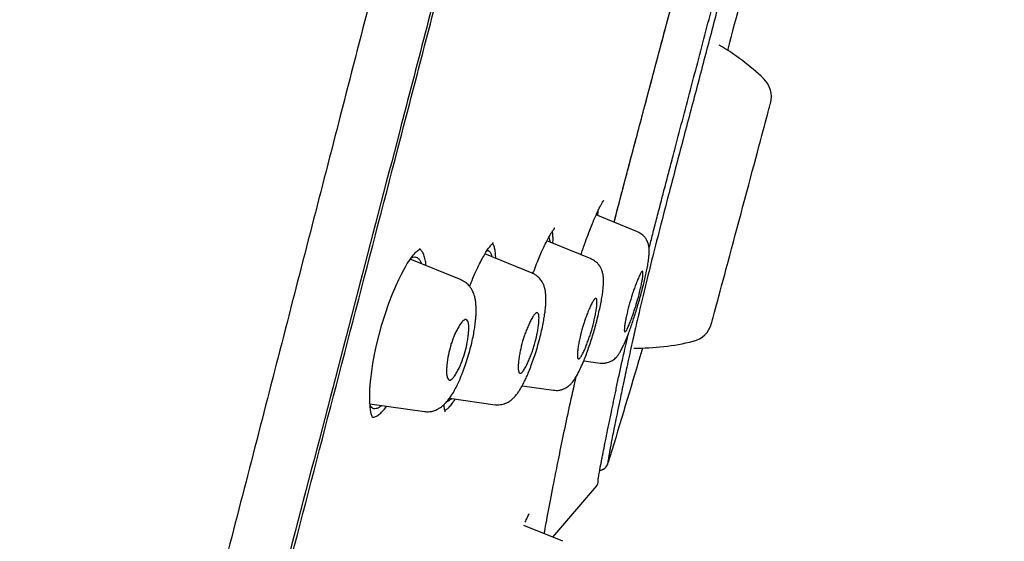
# Model space of a CAD drawing. Header units: millimetres. Extents: x 8 to 1894, y 12 to 2723.
# Tile 113 of 152: x 1461 to 1489, y 1819 to 1834. Entities that reach past the tile are written whole.
import ezdxf

# ---------------------------------------------------------------- set-up
doc = ezdxf.new("R2010")
doc.units = ezdxf.units.MM

msp = doc.modelspace()

# ---------------------------------------------------------------- linework, layer by layer
at = {"color": 7, "linetype": 'Continuous', "lineweight": 30}
for p, q in [((1480.407, 1833.357), (1480.406, 1833.357)), ((1478.269, 1827.55), (1477.084, 1828.029)), ((1476.939, 1826.775), (1475.675, 1827.286)), ((1472.049, 1827.059), (1472.054, 1827.042)), ((1473.219, 1826.174), (1471.764, 1826.762)), ((1475.258, 1826.367), (1473.905, 1826.914)), ((1476.73, 1823.857), (1477.197, 1823.792)), ((1474.968, 1823.143), (1475.869, 1823.016)), ((1472.89, 1822.789), (1474.197, 1822.605)), ((1470.613, 1822.627), (1472.175, 1822.407)), ((1475.848, 1818.816), (1477.102, 1820.285)), ((1476.133, 1818.701), (1475.016, 1819.152)), ((1476.133, 1818.701), (1475.848, 1818.816))]:
    msp.add_line(p, q, dxfattribs=at)
at = {"color": 7, "linetype": 'Continuous', "lineweight": 30, "flags": 128}
for points in [[(1480.387, 1824.931), (1480.389, 1824.938), (1480.395, 1824.958), (1480.404, 1824.991), (1480.416, 1825.038), (1480.432, 1825.098), (1480.452, 1825.17), (1480.474, 1825.255), (1480.5, 1825.352), (1480.529, 1825.461), (1480.562, 1825.581), (1480.597, 1825.711), (1480.634, 1825.852), (1480.674, 1826.002), (1480.717, 1826.161), (1480.762, 1826.329), (1480.809, 1826.503), (1480.857, 1826.685), (1480.908, 1826.872), (1480.959, 1827.065), (1481.012, 1827.262), (1481.066, 1827.462), (1481.12, 1827.665), (1481.175, 1827.87), (1481.23, 1828.076), (1481.285, 1828.281), (1481.34, 1828.486), (1481.394, 1828.689), (1481.448, 1828.89), (1481.501, 1829.086), (1481.552, 1829.279), (1481.603, 1829.466), (1481.651, 1829.648), (1481.698, 1829.823), (1481.743, 1829.99), (1481.786, 1830.149), (1481.826, 1830.299), (1481.864, 1830.44), (1481.899, 1830.57), (1481.931, 1830.69), (1481.96, 1830.799), (1481.986, 1830.896), (1482.008, 1830.981), (1482.028, 1831.053), (1482.044, 1831.113), (1482.056, 1831.16), (1482.065, 1831.193), (1482.071, 1831.214), (1482.073, 1831.22)], [(1480.387, 1824.931), (1480.389, 1824.938), (1480.395, 1824.958), (1480.404, 1824.991), (1480.416, 1825.038), (1480.432, 1825.098), (1480.452, 1825.17), (1480.474, 1825.255), (1480.5, 1825.352), (1480.529, 1825.461), (1480.562, 1825.581), (1480.597, 1825.711), (1480.634, 1825.852), (1480.674, 1826.002), (1480.717, 1826.161), (1480.762, 1826.329), (1480.809, 1826.503), (1480.857, 1826.685), (1480.908, 1826.872), (1480.959, 1827.065), (1481.012, 1827.262), (1481.066, 1827.462), (1481.12, 1827.665), (1481.175, 1827.87), (1481.23, 1828.076), (1481.285, 1828.281), (1481.34, 1828.486), (1481.394, 1828.689), (1481.448, 1828.89), (1481.501, 1829.086), (1481.552, 1829.279), (1481.603, 1829.466), (1481.651, 1829.648), (1481.698, 1829.823), (1481.743, 1829.99), (1481.786, 1830.149), (1481.826, 1830.299), (1481.864, 1830.44), (1481.899, 1830.57), (1481.931, 1830.69), (1481.96, 1830.799), (1481.986, 1830.896), (1482.008, 1830.981), (1482.028, 1831.053), (1482.044, 1831.113), (1482.056, 1831.16), (1482.065, 1831.193), (1482.071, 1831.214), (1482.073, 1831.22)], [(1470.691, 1822.235), (1470.69, 1822.237), (1470.683, 1822.252), (1470.675, 1822.27), (1470.651, 1822.345), (1470.63, 1822.452), (1470.617, 1822.561), (1470.61, 1822.675), (1470.608, 1822.779), (1470.608, 1822.867), (1470.61, 1822.936), (1470.614, 1823.034), (1470.623, 1823.168), (1470.64, 1823.343), (1470.666, 1823.553), (1470.701, 1823.785), (1470.747, 1824.038), (1470.804, 1824.309), (1470.874, 1824.598), (1470.957, 1824.9), (1471.054, 1825.21), (1471.157, 1825.509), (1471.257, 1825.77), (1471.351, 1825.994), (1471.436, 1826.182), (1471.512, 1826.337), (1471.579, 1826.462), (1471.628, 1826.55), (1471.683, 1826.64), (1471.742, 1826.73), (1471.803, 1826.817), (1471.858, 1826.887), (1471.887, 1826.921), (1471.912, 1826.948), (1471.934, 1826.972), (1471.962, 1826.998), (1471.991, 1827.025), (1472.018, 1827.046), (1472.037, 1827.059), (1472.049, 1827.059), (1472.049, 1827.059)]]:
    msp.add_lwpolyline(points, dxfattribs=at)
at = {"color": 7, "linetype": 'Continuous', "lineweight": 30}
for centre, radius, start, end in [((1477.144, 1826.968), 6.854, 46.3666, 59.6665), ((1481.376, 1831.407), 0.721, 345, 46.3666), ((1479.691, 1825.118), 0.721, 283.6334, 345), ((1478.245, 1831.078), 6.854, 269.3115, 283.6334), ((1477.136, 1821.017), 0.3, 280.1309, 343.1754), ((1476.941, 1820.405), 0.2, 319.527, 3.4047)]:
    msp.add_arc(centre, radius, start, end, dxfattribs=at)
for points, knots in [([(1487.4, 1899.426), (1487.399, 1899.423), (1487.398, 1899.418), (1487.357, 1899.29), (1487.264, 1898.968), (1487.108, 1898.4), (1486.882, 1897.573), (1486.585, 1896.491), (1486.211, 1895.12), (1485.797, 1893.6), (1485.363, 1891.997), (1484.933, 1890.4), (1484.437, 1888.545), (1483.871, 1886.4), (1483.247, 1883.984), (1482.54, 1881.22), (1481.758, 1878.144), (1480.913, 1874.799), (1480.06, 1871.415), (1479.204, 1868.018), (1478.067, 1863.495), (1476.639, 1857.838), (1474.924, 1851.061), (1473.207, 1844.312), (1471.492, 1837.582), (1469.8, 1831.001), (1468.137, 1824.548), (1466.504, 1818.223), (1465.095, 1812.764), (1463.913, 1808.18), (1462.956, 1804.467), (1462.004, 1800.765), (1461.389, 1798.364), (1461.08, 1797.158)], [0, 0, 0, 0, 0.030104, 0.061035, 0.09217, 0.123409, 0.154679, 0.185995, 0.217455, 0.249147, 0.270468, 0.291994, 0.313775, 0.335843, 0.357877, 0.379688, 0.405541, 0.431088, 0.456365, 0.481427, 0.506312, 0.555772, 0.604988, 0.653967, 0.702726, 0.751547, 0.797345, 0.843352, 0.889543, 0.91688, 0.944369, 0.972053, 1, 1, 1, 1]), ([(1471.685, 1898.901), (1471.142, 1897.841), (1469.961, 1895.539), (1468.183, 1891.973), (1466.342, 1888.204), (1464.537, 1884.416), (1462.767, 1880.609), (1461.036, 1876.787), (1459.463, 1873.222), (1458.041, 1869.917), (1456.762, 1866.88), (1455.509, 1863.831), (1454.282, 1860.774), (1453.081, 1857.705), (1451.905, 1854.625), (1450.94, 1852.025), (1450.172, 1849.915), (1449.592, 1848.295), (1449.097, 1846.893), (1448.689, 1845.721), (1448.368, 1844.794), (1448.057, 1843.886), (1447.609, 1842.565), (1447.026, 1840.822), (1446.318, 1838.655), (1445.547, 1836.24), (1444.719, 1833.574), (1443.841, 1830.654), (1442.99, 1827.725), (1442.115, 1824.601), (1441.227, 1821.281), (1440.539, 1818.624), (1440.179, 1817.131), (1440.102, 1816.815)], [0, 0, 0, 0, 0.04053, 0.088045, 0.135595, 0.183282, 0.230864, 0.278465, 0.326058, 0.363494, 0.400885, 0.438222, 0.475671, 0.512992, 0.550367, 0.587873, 0.607366, 0.626802, 0.646436, 0.657945, 0.669039, 0.679817, 0.690625, 0.716501, 0.742365, 0.768208, 0.802768, 0.837361, 0.871979, 0.90659, 0.947748, 0.988943, 1, 1, 1, 1]), ([(1488.761, 1897.5), (1488.76, 1897.497), (1488.759, 1897.491), (1488.721, 1897.359), (1488.631, 1897.034), (1488.492, 1896.506), (1488.31, 1895.816), (1488.098, 1895.019), (1487.84, 1894.052), (1487.533, 1892.895), (1487.189, 1891.601), (1486.812, 1890.178), (1486.407, 1888.646), (1485.984, 1887.037), (1485.556, 1885.39), (1485.139, 1883.763), (1484.693, 1882.017), (1484.174, 1879.972), (1483.577, 1877.621), (1482.905, 1874.969), (1482.219, 1872.261), (1481.522, 1869.517), (1480.819, 1866.75), (1479.876, 1863.045), (1478.687, 1858.392), (1477.252, 1852.796), (1475.812, 1847.199), (1474.367, 1841.607), (1472.92, 1836.018), (1471.542, 1830.727), (1470.24, 1825.732), (1469.013, 1821.034), (1467.786, 1816.341), (1466.714, 1812.242), (1465.797, 1808.738), (1465.036, 1805.824), (1464.281, 1802.934), (1463.535, 1800.071), (1463.054, 1798.211), (1462.813, 1797.28)], [0, 0, 0, 0, 0.028657, 0.059931, 0.091243, 0.122575, 0.147653, 0.172734, 0.197819, 0.222923, 0.248054, 0.269019, 0.29001, 0.311027, 0.326807, 0.342593, 0.358374, 0.374143, 0.395141, 0.416114, 0.437061, 0.457985, 0.478885, 0.499763, 0.541481, 0.58316, 0.624802, 0.666395, 0.707959, 0.749543, 0.784513, 0.81951, 0.85453, 0.889572, 0.911613, 0.933673, 0.955754, 0.977859, 1, 1, 1, 1]), ([(1462.978, 1797.357), (1463.261, 1798.477), (1463.835, 1800.747), (1464.746, 1804.29), (1465.679, 1807.904), (1466.629, 1811.558), (1467.687, 1815.624), (1468.856, 1820.109), (1470.134, 1825.008), (1471.57, 1830.525), (1473.161, 1836.647), (1474.892, 1843.369), (1476.616, 1850.091), (1478.335, 1856.809), (1479.759, 1862.4), (1480.893, 1866.856), (1481.741, 1870.182), (1482.578, 1873.461), (1483.396, 1876.663), (1484.143, 1879.572), (1484.808, 1882.153), (1485.388, 1884.391), (1485.915, 1886.399), (1486.382, 1888.156), (1486.792, 1889.69), (1487.209, 1891.248), (1487.609, 1892.741), (1487.97, 1894.084), (1488.256, 1895.147), (1488.495, 1896.043), (1488.664, 1896.677), (1488.744, 1896.947), (1488.748, 1896.962), (1488.75, 1896.968)], [0, 0, 0, 0, 0.027138, 0.055003, 0.08282, 0.110676, 0.138617, 0.175382, 0.212333, 0.24942, 0.300022, 0.350603, 0.401162, 0.451703, 0.502314, 0.527759, 0.553282, 0.578767, 0.604175, 0.629695, 0.651006, 0.672223, 0.693523, 0.714853, 0.736105, 0.757346, 0.789248, 0.820987, 0.852367, 0.883608, 0.925248, 0.967075, 1, 1, 1, 1]), ([(1483.4, 1845.45), (1483.374, 1845.35), (1483.271, 1844.944), (1483.083, 1844.181), (1482.84, 1843.18), (1482.554, 1841.991), (1482.226, 1840.624), (1481.853, 1839.084), (1481.476, 1837.544), (1481.091, 1836.004), (1480.697, 1834.467), (1480.296, 1832.932), (1479.893, 1831.402), (1479.535, 1830.049), (1479.226, 1828.876), (1478.968, 1827.886), (1478.743, 1827.005), (1478.554, 1826.247), (1478.398, 1825.605), (1478.257, 1825.007), (1478.12, 1824.403), (1477.991, 1823.815), (1477.87, 1823.25), (1477.75, 1822.669), (1477.632, 1822.097), (1477.536, 1821.62), (1477.473, 1821.29), (1477.437, 1821.084), (1477.421, 1820.972), (1477.421, 1820.932), (1477.422, 1820.931), (1477.423, 1820.931)], [0, 0, 0, 0, 0.00983, 0.039785, 0.069861, 0.10001, 0.14508, 0.190053, 0.235029, 0.280024, 0.325073, 0.370116, 0.415035, 0.459828, 0.48984, 0.51995, 0.549953, 0.572451, 0.595008, 0.617579, 0.640115, 0.670155, 0.70029, 0.730429, 0.77551, 0.8207, 0.856743, 0.892518, 0.928248, 0.964075, 1, 1, 1, 1]), ([(1482.389, 1838.724), (1482.387, 1838.718), (1482.146, 1837.712), (1481.634, 1835.713), (1481.104, 1833.726), (1480.839, 1832.733)], [0, 0, 0, 0, 0.00293, 0.50177, 1, 1, 1, 1]), ([(1478.597, 1827.066), (1478.607, 1827.106), (1478.634, 1827.21), (1478.678, 1827.383), (1478.73, 1827.588), (1478.785, 1827.802), (1478.843, 1828.024), (1478.925, 1828.341), (1479.031, 1828.749), (1479.159, 1829.239), (1479.322, 1829.858), (1479.521, 1830.61), (1479.756, 1831.501), (1479.991, 1832.392), (1480.226, 1833.286), (1480.41, 1833.992), (1480.515, 1834.4), (1480.543, 1834.509)], [0, 0, 0, 0, 0.0169447, 0.0445635, 0.0734213, 0.1032232, 0.1339664, 0.1656449, 0.2339972, 0.3005612, 0.364579, 0.483538, 0.6016329, 0.7198924, 0.8382368, 0.9566418, 1, 1, 1, 1]), ([(1477.599, 1827.821), (1477.621, 1827.908), (1477.707, 1828.239), (1477.86, 1828.822), (1478.056, 1829.565), (1478.254, 1830.311), (1478.452, 1831.058), (1478.672, 1831.884), (1478.913, 1832.789), (1479.13, 1833.604), (1479.258, 1834.091), (1479.3, 1834.251)], [0, 0, 0, 0, 0.042067, 0.159083, 0.275505, 0.391504, 0.507302, 0.623024, 0.774578, 0.926226, 1, 1, 1, 1]), ([(1477.6, 1827.82), (1477.606, 1827.842), (1477.713, 1828.26), (1477.986, 1829.298), (1478.418, 1830.927), (1478.878, 1832.649), (1479.171, 1833.758), (1479.302, 1834.251)], [0, 0, 0, 0, 0.010705, 0.202478, 0.487626, 0.771976, 1, 1, 1, 1]), ([(1476.653, 1826.891), (1476.669, 1826.94), (1476.719, 1827.092), (1476.804, 1827.331), (1476.897, 1827.58), (1476.978, 1827.785), (1477.049, 1827.953), (1477.116, 1828.102), (1477.176, 1828.226), (1477.227, 1828.326), (1477.268, 1828.398), (1477.297, 1828.444), (1477.304, 1828.452), (1477.307, 1828.456)], [0, 0, 0, 0, 0.054299, 0.169475, 0.285057, 0.372236, 0.459979, 0.548497, 0.637918, 0.727998, 0.818488, 0.909188, 1, 1, 1, 1]), ([(1477.129, 1828.01), (1477.133, 1828.042), (1477.141, 1828.098), (1477.142, 1828.139), (1477.143, 1828.157)], [0, 0, 0, 0, 0.5583925, 1, 1, 1, 1]), ([(1475.276, 1826.353), (1475.29, 1826.39), (1475.332, 1826.506), (1475.402, 1826.685), (1475.484, 1826.883), (1475.568, 1827.072), (1475.651, 1827.244), (1475.731, 1827.393), (1475.789, 1827.49), (1475.832, 1827.556), (1475.859, 1827.595), (1475.882, 1827.626), (1475.896, 1827.647), (1475.897, 1827.656), (1475.886, 1827.654), (1475.879, 1827.653)], [0, 0, 0, 0, 0.0455249, 0.1412912, 0.2331494, 0.3202365, 0.4292449, 0.5300921, 0.6226139, 0.6668709, 0.7178591, 0.776912, 0.8438111, 0.9182711, 1, 1, 1, 1]), ([(1475.846, 1827.217), (1475.847, 1827.231), (1475.853, 1827.306), (1475.85, 1827.411), (1475.843, 1827.509), (1475.831, 1827.543), (1475.828, 1827.551)], [0, 0, 0, 0, 0.086062, 0.478785, 0.878371, 1, 1, 1, 1]), ([(1477.197, 1823.795), (1477.235, 1823.792), (1477.303, 1823.787), (1477.394, 1823.803), (1477.459, 1823.824), (1477.515, 1823.85), (1477.567, 1823.88), (1477.624, 1823.924), (1477.67, 1823.969), (1477.713, 1824.022), (1477.76, 1824.092), (1477.809, 1824.18), (1477.866, 1824.295), (1477.926, 1824.431), (1477.986, 1824.578), (1478.045, 1824.733), (1478.102, 1824.895), (1478.158, 1825.061), (1478.213, 1825.234), (1478.268, 1825.413), (1478.322, 1825.597), (1478.374, 1825.786), (1478.424, 1825.974), (1478.47, 1826.16), (1478.51, 1826.338), (1478.546, 1826.509), (1478.574, 1826.678), (1478.592, 1826.821), (1478.601, 1826.941), (1478.601, 1827.038), (1478.594, 1827.116), (1478.584, 1827.171), (1478.575, 1827.205), (1478.568, 1827.225), (1478.564, 1827.236), (1478.563, 1827.24), (1478.562, 1827.242), (1478.561, 1827.243), (1478.561, 1827.244), (1478.561, 1827.244), (1478.561, 1827.245), (1478.561, 1827.245), (1478.561, 1827.246), (1478.56, 1827.246), (1478.56, 1827.247), (1478.56, 1827.246), (1478.56, 1827.247), (1478.559, 1827.249), (1478.558, 1827.252), (1478.557, 1827.255), (1478.554, 1827.261), (1478.55, 1827.271), (1478.543, 1827.285), (1478.534, 1827.303), (1478.52, 1827.328), (1478.501, 1827.358), (1478.464, 1827.408), (1478.408, 1827.464), (1478.336, 1827.514), (1478.291, 1827.535), (1478.267, 1827.546)], [0, 0, 0, 0, 0.021666, 0.039264, 0.052148, 0.060644, 0.07546, 0.089229, 0.108823, 0.136814, 0.16489, 0.198007, 0.236059, 0.272922, 0.308619, 0.343212, 0.376817, 0.409591, 0.442245, 0.47558, 0.509604, 0.544339, 0.579852, 0.616084, 0.652888, 0.690576, 0.729895, 0.771227, 0.800084, 0.830119, 0.861346, 0.881471, 0.896259, 0.905577, 0.908175, 0.908971, 0.909252, 0.909466, 0.909553, 0.909633, 0.909711, 0.909794, 0.909991, 0.910251, 0.911003, 0.912084, 0.914145, 0.914974, 0.915732, 0.916485, 0.917303, 0.919332, 0.922086, 0.925673, 0.931837, 0.939644, 0.949859, 0.971514, 0.985028, 1, 1, 1, 1]), ([(1473.467, 1825.984), (1473.489, 1826.042), (1473.548, 1826.194), (1473.643, 1826.412), (1473.748, 1826.633), (1473.845, 1826.816), (1473.932, 1826.964), (1473.997, 1827.06), (1474.045, 1827.125), (1474.08, 1827.169), (1474.111, 1827.203), (1474.133, 1827.229), (1474.141, 1827.24), (1474.137, 1827.241), (1474.137, 1827.241)], [0, 0, 0, 0, 0.076785, 0.201119, 0.318699, 0.430059, 0.535849, 0.635998, 0.68391, 0.736444, 0.80542, 0.89069, 0.991527, 1, 1, 1, 1]), ([(1475.728, 1827.385), (1475.728, 1827.384), (1475.741, 1827.375), (1475.754, 1827.332), (1475.762, 1827.274), (1475.765, 1827.25)], [0, 0, 0, 0, 0.017078, 0.600277, 1, 1, 1, 1]), ([(1472.218, 1826.579), (1472.214, 1826.624), (1472.204, 1826.731), (1472.17, 1826.861), (1472.122, 1826.97), (1472.072, 1827.033), (1472.036, 1827.047), (1472.024, 1827.051)], [0, 0, 0, 0, 0.174043, 0.415737, 0.655091, 0.891804, 1, 1, 1, 1]), ([(1473.963, 1827.007), (1473.974, 1827.009), (1474.005, 1827.013), (1474.046, 1826.981), (1474.084, 1826.923), (1474.098, 1826.86), (1474.104, 1826.833)], [0, 0, 0, 0, 0.1529985, 0.4632356, 0.7733476, 1, 1, 1, 1]), ([(1474.213, 1826.789), (1474.211, 1826.845), (1474.207, 1826.96), (1474.182, 1827.087), (1474.153, 1827.175), (1474.126, 1827.201), (1474.117, 1827.211)], [0, 0, 0, 0, 0.273085, 0.559552, 0.84368, 1, 1, 1, 1]), ([(1471.788, 1826.795), (1471.81, 1826.806), (1471.862, 1826.832), (1471.932, 1826.829), (1471.998, 1826.793), (1472.049, 1826.729), (1472.072, 1826.663), (1472.083, 1826.634)], [0, 0, 0, 0, 0.173045, 0.39276, 0.611349, 0.829728, 1, 1, 1, 1]), ([(1475.869, 1823.019), (1475.894, 1823.017), (1475.942, 1823.012), (1476.01, 1823.017), (1476.065, 1823.027), (1476.111, 1823.039), (1476.148, 1823.053), (1476.183, 1823.068), (1476.224, 1823.089), (1476.278, 1823.124), (1476.34, 1823.176), (1476.395, 1823.234), (1476.437, 1823.287), (1476.482, 1823.352), (1476.541, 1823.448), (1476.613, 1823.586), (1476.685, 1823.744), (1476.755, 1823.914), (1476.821, 1824.088), (1476.887, 1824.276), (1476.952, 1824.474), (1477.015, 1824.678), (1477.074, 1824.886), (1477.128, 1825.094), (1477.177, 1825.298), (1477.218, 1825.49), (1477.25, 1825.663), (1477.273, 1825.814), (1477.289, 1825.956), (1477.298, 1826.085), (1477.298, 1826.199), (1477.289, 1826.295), (1477.267, 1826.399), (1477.238, 1826.475), (1477.207, 1826.534), (1477.184, 1826.571), (1477.155, 1826.611), (1477.117, 1826.653), (1477.069, 1826.696), (1477.009, 1826.738), (1476.962, 1826.76), (1476.937, 1826.771)], [0, 0, 0, 0, 0.015706, 0.029345, 0.040681, 0.049565, 0.057462, 0.064314, 0.074568, 0.091367, 0.112547, 0.133695, 0.154043, 0.174828, 0.212761, 0.25486, 0.301151, 0.338473, 0.376302, 0.414356, 0.452682, 0.49128, 0.530155, 0.569346, 0.608919, 0.648586, 0.686404, 0.721582, 0.75418, 0.793699, 0.828801, 0.861573, 0.887802, 0.915556, 0.924677, 0.933733, 0.944522, 0.955284, 0.968253, 0.98325, 1, 1, 1, 1]), ([(1478.063, 1825.581), (1478.07, 1825.603), (1478.084, 1825.651), (1478.107, 1825.724), (1478.139, 1825.82), (1478.18, 1825.938), (1478.23, 1826.073), (1478.282, 1826.204), (1478.333, 1826.319), (1478.378, 1826.403), (1478.406, 1826.426), (1478.419, 1826.414), (1478.425, 1826.388), (1478.426, 1826.333), (1478.414, 1826.234), (1478.393, 1826.112), (1478.364, 1825.973), (1478.32, 1825.783), (1478.269, 1825.592), (1478.215, 1825.414), (1478.174, 1825.288), (1478.128, 1825.154), (1478.078, 1825.017), (1478.027, 1824.888), (1477.978, 1824.779), (1477.936, 1824.705), (1477.91, 1824.686), (1477.897, 1824.698), (1477.89, 1824.724), (1477.89, 1824.781), (1477.901, 1824.88), (1477.922, 1825.004), (1477.951, 1825.143), (1477.994, 1825.333), (1478.036, 1825.483), (1478.063, 1825.581)], [0, 0, 0, 0, 0.012344, 0.026121, 0.041441, 0.067461, 0.096812, 0.129706, 0.166042, 0.205638, 0.248803, 0.267088, 0.285117, 0.319899, 0.353237, 0.385258, 0.415715, 0.444964, 0.498938, 0.519752, 0.543714, 0.570524, 0.600443, 0.633121, 0.668967, 0.707774, 0.749417, 0.768022, 0.786125, 0.821325, 0.854857, 0.88691, 0.917451, 0.946442, 1, 1, 1, 1]), ([(1472.175, 1822.409), (1472.21, 1822.406), (1472.275, 1822.4), (1472.366, 1822.411), (1472.439, 1822.429), (1472.505, 1822.453), (1472.566, 1822.483), (1472.643, 1822.53), (1472.721, 1822.594), (1472.79, 1822.664), (1472.84, 1822.723), (1472.882, 1822.777), (1472.929, 1822.844), (1472.986, 1822.932), (1473.059, 1823.06), (1473.135, 1823.211), (1473.211, 1823.383), (1473.285, 1823.571), (1473.362, 1823.788), (1473.436, 1824.024), (1473.501, 1824.261), (1473.552, 1824.481), (1473.59, 1824.674), (1473.618, 1824.856), (1473.638, 1825.02), (1473.649, 1825.163), (1473.653, 1825.283), (1473.652, 1825.397), (1473.643, 1825.514), (1473.626, 1825.631), (1473.596, 1825.746), (1473.555, 1825.849), (1473.503, 1825.938), (1473.439, 1826.022), (1473.344, 1826.109), (1473.262, 1826.149), (1473.218, 1826.171)], [0, 0, 0, 0, 0.023019, 0.042921, 0.059365, 0.072711, 0.089361, 0.111236, 0.141538, 0.165612, 0.184152, 0.201826, 0.219023, 0.248582, 0.284137, 0.325968, 0.361447, 0.400537, 0.443356, 0.489712, 0.534542, 0.575649, 0.61307, 0.64661, 0.68535, 0.717359, 0.744302, 0.771889, 0.800977, 0.83383, 0.861838, 0.894854, 0.91383, 0.937463, 0.966406, 1, 1, 1, 1]), ([(1474.197, 1822.608), (1474.232, 1822.604), (1474.295, 1822.599), (1474.382, 1822.61), (1474.445, 1822.626), (1474.492, 1822.643), (1474.529, 1822.66), (1474.572, 1822.682), (1474.626, 1822.716), (1474.688, 1822.765), (1474.748, 1822.824), (1474.796, 1822.88), (1474.831, 1822.926), (1474.871, 1822.981), (1474.918, 1823.054), (1474.974, 1823.153), (1475.033, 1823.267), (1475.096, 1823.401), (1475.161, 1823.553), (1475.233, 1823.736), (1475.309, 1823.952), (1475.385, 1824.19), (1475.455, 1824.434), (1475.513, 1824.665), (1475.559, 1824.873), (1475.593, 1825.057), (1475.618, 1825.215), (1475.634, 1825.35), (1475.647, 1825.5), (1475.652, 1825.666), (1475.641, 1825.821), (1475.612, 1825.95), (1475.585, 1826.026), (1475.56, 1826.08), (1475.537, 1826.121), (1475.505, 1826.17), (1475.462, 1826.223), (1475.407, 1826.275), (1475.338, 1826.326), (1475.284, 1826.35), (1475.256, 1826.363)], [0, 0, 0, 0, 0.022293, 0.040501, 0.0542, 0.063195, 0.071258, 0.083874, 0.101045, 0.122619, 0.144994, 0.163537, 0.178666, 0.192869, 0.221023, 0.250047, 0.285355, 0.31644, 0.351428, 0.390363, 0.433384, 0.48042, 0.526871, 0.570274, 0.610682, 0.647876, 0.681882, 0.712745, 0.740484, 0.792155, 0.845192, 0.872475, 0.898639, 0.906971, 0.916564, 0.930714, 0.944413, 0.960667, 0.979291, 1, 1, 1, 1]), ([(1476.697, 1824.816), (1476.708, 1824.853), (1476.732, 1824.933), (1476.774, 1825.056), (1476.823, 1825.187), (1476.876, 1825.32), (1476.933, 1825.446), (1476.989, 1825.555), (1477.041, 1825.632), (1477.074, 1825.652), (1477.093, 1825.638), (1477.105, 1825.61), (1477.111, 1825.551), (1477.106, 1825.449), (1477.089, 1825.323), (1477.065, 1825.183), (1477.025, 1824.994), (1476.977, 1824.803), (1476.921, 1824.624), (1476.877, 1824.494), (1476.828, 1824.358), (1476.774, 1824.223), (1476.718, 1824.098), (1476.664, 1823.995), (1476.616, 1823.927), (1476.583, 1823.91), (1476.564, 1823.924), (1476.552, 1823.953), (1476.546, 1824.012), (1476.551, 1824.115), (1476.567, 1824.242), (1476.592, 1824.383), (1476.631, 1824.572), (1476.671, 1824.72), (1476.697, 1824.816)], [0, 0, 0, 0, 0.020466, 0.04387, 0.07048, 0.100049, 0.132699, 0.168442, 0.207037, 0.248806, 0.267544, 0.285957, 0.321336, 0.355, 0.387128, 0.417448, 0.446328, 0.498919, 0.52085, 0.545611, 0.572874, 0.602944, 0.635461, 0.670822, 0.708857, 0.74942, 0.76841, 0.786844, 0.822544, 0.856376, 0.8885, 0.918942, 0.947612, 1, 1, 1, 1]), ([(1472.905, 1824.234), (1472.917, 1824.275), (1472.942, 1824.36), (1473.009, 1824.54), (1473.088, 1824.718), (1473.173, 1824.87), (1473.241, 1824.969), (1473.308, 1825.036), (1473.367, 1825.053), (1473.41, 1825.014), (1473.434, 1824.934), (1473.443, 1824.824), (1473.439, 1824.692), (1473.424, 1824.548), (1473.395, 1824.36), (1473.343, 1824.122), (1473.246, 1823.839), (1473.149, 1823.619), (1473.065, 1823.467), (1472.999, 1823.373), (1472.936, 1823.314), (1472.878, 1823.3), (1472.835, 1823.341), (1472.812, 1823.427), (1472.804, 1823.541), (1472.809, 1823.711), (1472.834, 1823.944), (1472.883, 1824.142), (1472.905, 1824.234)], [0, 0, 0, 0, 0.022062, 0.046613, 0.103506, 0.135948, 0.171147, 0.20881, 0.249241, 0.287915, 0.324448, 0.35877, 0.391147, 0.421294, 0.449572, 0.499864, 0.548774, 0.606666, 0.639078, 0.67395, 0.711208, 0.750689, 0.789459, 0.82616, 0.860637, 0.892799, 0.95044, 1, 1, 1, 1]), ([(1474.98, 1824.418), (1474.991, 1824.456), (1475.016, 1824.539), (1475.061, 1824.665), (1475.113, 1824.797), (1475.171, 1824.929), (1475.232, 1825.051), (1475.294, 1825.155), (1475.353, 1825.227), (1475.394, 1825.243), (1475.419, 1825.227), (1475.437, 1825.197), (1475.45, 1825.135), (1475.451, 1825.029), (1475.441, 1824.9), (1475.421, 1824.758), (1475.386, 1824.57), (1475.341, 1824.379), (1475.285, 1824.199), (1475.239, 1824.067), (1475.185, 1823.93), (1475.128, 1823.797), (1475.067, 1823.675), (1475.007, 1823.577), (1474.952, 1823.513), (1474.903, 1823.497), (1474.87, 1823.532), (1474.855, 1823.609), (1474.853, 1823.716), (1474.864, 1823.845), (1474.883, 1823.988), (1474.917, 1824.176), (1474.955, 1824.323), (1474.98, 1824.418)], [0, 0, 0, 0, 0.021389, 0.045447, 0.072419, 0.102122, 0.134608, 0.169969, 0.207934, 0.248826, 0.26798, 0.286748, 0.322675, 0.356637, 0.388856, 0.41905, 0.447588, 0.498923, 0.521627, 0.546931, 0.574501, 0.604662, 0.637071, 0.6721, 0.709618, 0.74947, 0.787541, 0.82374, 0.857869, 0.890064, 0.920404, 0.948759, 1, 1, 1, 1]), ([(1477.139, 1820.42), (1477.139, 1820.42), (1477.139, 1820.422), (1477.14, 1820.428), (1477.141, 1820.438), (1477.142, 1820.453), (1477.144, 1820.47), (1477.147, 1820.49), (1477.152, 1820.52), (1477.159, 1820.565), (1477.17, 1820.633), (1477.185, 1820.717), (1477.203, 1820.814), (1477.224, 1820.922), (1477.247, 1821.041), (1477.279, 1821.205), (1477.322, 1821.424), (1477.381, 1821.714), (1477.447, 1822.037), (1477.514, 1822.368), (1477.583, 1822.699), (1477.652, 1823.029), (1477.727, 1823.385), (1477.811, 1823.769), (1477.896, 1824.148), (1477.961, 1824.438), (1477.997, 1824.59), (1478.006, 1824.63)], [0, 0, 0, 0, 0.022986, 0.045879, 0.072046, 0.095309, 0.115675, 0.134784, 0.15507, 0.190575, 0.229259, 0.269073, 0.308217, 0.34666, 0.384452, 0.422099, 0.487829, 0.553456, 0.619058, 0.684759, 0.737539, 0.790406, 0.843238, 0.895946, 0.948852, 0.986543, 1, 1, 1, 1]), ([(1478.411, 1824.23), (1478.374, 1824.105), (1478.05, 1823.003), (1477.717, 1821.904), (1477.423, 1820.931)], [0, 0, 0, 0, 0.1143576, 1, 1, 1, 1]), ([(1475.6, 1818.916), (1475.6, 1818.918), (1475.629, 1819.081), (1475.72, 1819.566), (1475.857, 1820.276), (1476.003, 1821.019), (1476.15, 1821.738), (1476.316, 1822.522), (1476.451, 1823.121), (1476.516, 1823.41)], [0, 0, 0, 0, 0.003082, 0.218428, 0.434245, 0.578098, 0.722256, 0.865922, 1, 1, 1, 1]), ([(1472.744, 1822.445), (1472.768, 1822.455), (1472.817, 1822.475), (1472.901, 1822.555), (1472.98, 1822.651), (1473.033, 1822.734), (1473.053, 1822.766)], [0, 0, 0, 0, 0.2755422, 0.5506709, 0.8297867, 1, 1, 1, 1]), ([(1472.941, 1822.782), (1472.923, 1822.764), (1472.879, 1822.718), (1472.835, 1822.69), (1472.813, 1822.689), (1472.81, 1822.689)], [0, 0, 0, 0, 0.375037, 0.933886, 1, 1, 1, 1]), ([(1470.944, 1822.58), (1470.922, 1822.561), (1470.869, 1822.516), (1470.794, 1822.486), (1470.72, 1822.485), (1470.659, 1822.517), (1470.629, 1822.563), (1470.616, 1822.583)], [0, 0, 0, 0, 0.16111, 0.385615, 0.607955, 0.830527, 1, 1, 1, 1]), ([(1470.692, 1822.245), (1470.719, 1822.248), (1470.775, 1822.255), (1470.871, 1822.315), (1470.974, 1822.415), (1471.047, 1822.498), (1471.087, 1822.557), (1471.088, 1822.56)], [0, 0, 0, 0, 0.245554, 0.490834, 0.739744, 0.989876, 1, 1, 1, 1]), ([(1472.767, 1822.402), (1472.767, 1822.403), (1472.766, 1822.408), (1472.755, 1822.445), (1472.745, 1822.504), (1472.738, 1822.563), (1472.736, 1822.601), (1472.735, 1822.611)], [0, 0, 0, 0, 0.145787, 0.435556, 0.693706, 0.9262, 1, 1, 1, 1]), ([(1477.507, 1821.465), (1477.499, 1821.423), (1477.483, 1821.333), (1477.465, 1821.226), (1477.45, 1821.133), (1477.439, 1821.058), (1477.431, 1821.001), (1477.426, 1820.96), (1477.423, 1820.935), (1477.423, 1820.932), (1477.423, 1820.931)], [0, 0, 0, 0, 0.10114, 0.211872, 0.32882, 0.452119, 0.579513, 0.71324, 0.853379, 1, 1, 1, 1]), ([(1477.187, 1820.724), (1477.217, 1820.732), (1477.283, 1820.747), (1477.368, 1820.815), (1477.401, 1820.881), (1477.417, 1820.913)], [0, 0, 0, 0, 0.29955, 0.649775, 1, 1, 1, 1]), ([(1475.055, 1819.244), (1475.075, 1819.289), (1475.118, 1819.384), (1475.154, 1819.455), (1475.173, 1819.492)], [0, 0, 0, 0, 0.475318, 1, 1, 1, 1])]:
    msp.add_open_spline(points, degree=3, knots=knots, dxfattribs=at)

doc.saveas('drawing.dxf')
